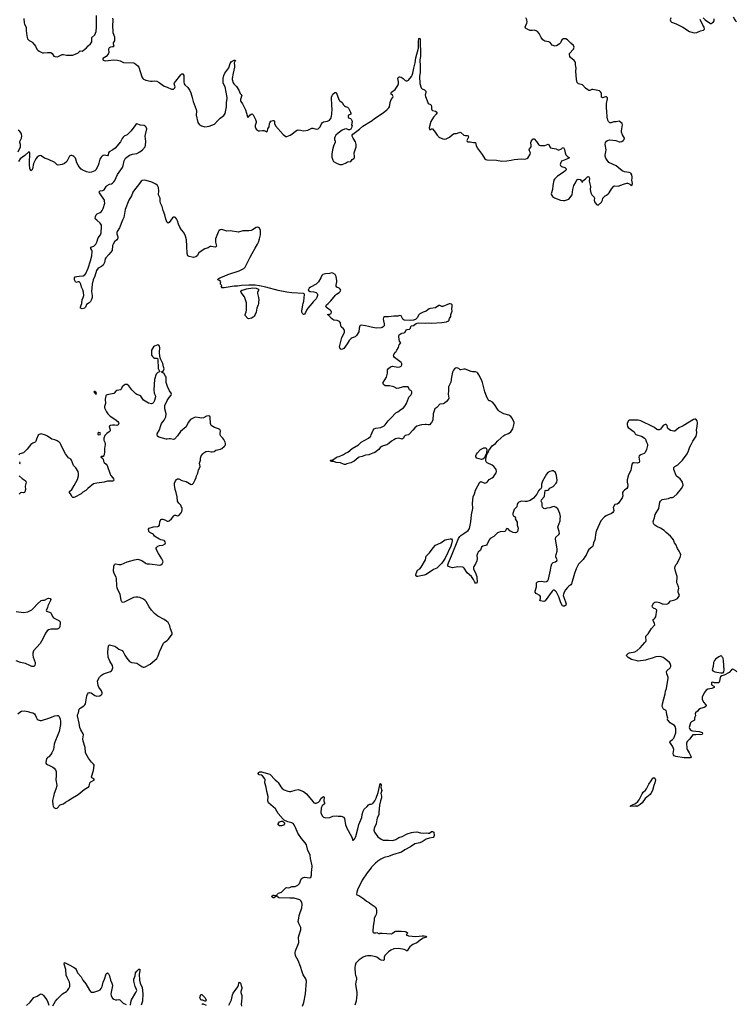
# Model space of a CAD drawing. Header units: inches. Extents: x 2005975 to 2217453, y 644152 to 846769.
# Tile 61 of 162: x 2093298 to 2106964, y 716628 to 735413. Entities that reach past the tile are written whole.
import ezdxf

# ---------------------------------------------------------------- set-up
doc = ezdxf.new("R2010")
doc.units = ezdxf.units.IN
doc.header["$MEASUREMENT"] = 0
for name, color, linetype in [('C0791', 7, 'Continuous'), ('C0792', 7, 'Continuous'), ('C0793', 7, 'Continuous'), ('C1701', 7, 'Continuous'), ('C1702', 7, 'Continuous'), ('C1703', 7, 'Continuous')]:
    doc.layers.add(name, color=color, linetype=linetype)

msp = doc.modelspace()

# ---------------------------------------------------------------- linework, layer by layer
at = {"layer": 'C0791', "color": 6, "elevation": 300}
for points in [[(2098689, 716590), (2098715, 716665), (2098745, 716830), (2098765, 717070), (2098755, 717115), (2098703, 717190), (2098682, 717250), (2098654, 717350), (2098610, 717461), (2098560, 717550), (2098548, 717610), (2098556, 717650), (2098616, 717790), (2098620, 717810), (2098617, 717910), (2098626, 717950), (2098662, 718050), (2098657, 718090), (2098621, 718170), (2098611, 718210), (2098618, 718270), (2098630, 718324), (2098681, 718470), (2098684, 718530), (2098677, 718577), (2098662, 718602), (2098638, 718618), (2098530, 718651), (2098494, 718654), (2098450, 718650), (2098241, 718661), (2098217, 718677), (2098206, 718690), (2098198, 718710), (2098210, 718716), (2098216, 718730), (2098235, 718745), (2098291, 718770), (2098336, 718810), (2098370, 718850), (2098390, 718854), (2098430, 718850), (2098450, 718855), (2098490, 718874), (2098550, 718878), (2098600, 718900), (2098634, 718930), (2098666, 719014), (2098675, 719030), (2098690, 719040), (2098730, 719052), (2098830, 719041), (2098850, 719050), (2098862, 719090), (2098861, 719150), (2098870, 719190), (2098876, 719270), (2098844, 719410), (2098836, 719470), (2098830, 719490), (2098790, 719564), (2098767, 719670), (2098743, 719710), (2098671, 719790), (2098602, 719890), (2098558, 720000)], [(2099531, 720000), (2099634, 719814), (2099650, 719752), (2099657, 719763), (2099670, 719767), (2099690, 719793), (2099706, 719830), (2099751, 720000)], [(2100000, 719233), (2099923, 719137), (2099830, 718995), (2099737, 718810), (2099725, 718770), (2099722, 718730), (2099730, 718718), (2099766, 718706), (2099863, 718643), (2099910, 718596), (2099966, 718566), (2100000, 718541)], [(2093930, 716596), (2093983, 716690), (2094010, 716727), (2094112, 716828), (2094189, 716871), (2094211, 716889), (2094238, 716930), (2094253, 716970), (2094257, 717010), (2094250, 717050), (2094202, 717142), (2094186, 717186), (2094178, 717290), (2094147, 717393), (2094150, 717425), (2094230, 717390), (2094337, 717330), (2094364, 717310), (2094376, 717290), (2094397, 717230), (2094469, 717150), (2094500, 717090), (2094557, 717017), (2094630, 716896), (2094650, 716874), (2094670, 716860), (2094710, 716862), (2094810, 716892), (2094830, 716905), (2094850, 716929), (2094872, 716970), (2094891, 717050), (2094918, 717110), (2094950, 717207), (2094970, 717231), (2094990, 717208), (2095010, 717170), (2095029, 717089), (2095055, 717030), (2095066, 716990), (2095063, 716950), (2095047, 716890), (2095038, 716830), (2095044, 716790), (2095066, 716746), (2095090, 716725), (2095127, 716713), (2095150, 716710), (2095190, 716718), (2095210, 716712), (2095270, 716649), (2095330, 716623)], [(2100000, 717551), (2099990, 717553), (2099930, 717555), (2099890, 717543), (2099850, 717524), (2099770, 717478), (2099724, 717430), (2099710, 717410), (2099695, 717370), (2099692, 717328), (2099697, 717210), (2099702, 717182), (2099722, 717130), (2099722, 717110), (2099705, 717050), (2099704, 717010), (2099730, 716850), (2099729, 716810), (2099718, 716750), (2099715, 716690), (2099690, 716610)], [(2095413, 716610), (2095418, 716670), (2095429, 716710), (2095514, 716850), (2095529, 716890), (2095527, 716910), (2095502, 716970), (2095474, 717070), (2095476, 717110), (2095499, 717170), (2095509, 717230), (2095530, 717261), (2095570, 717296), (2095590, 717295), (2095590, 717264), (2095577, 717203), (2095581, 717090), (2095595, 717030), (2095635, 716950), (2095647, 716830), (2095639, 716690), (2095614, 716610)], [(2097289, 716611), (2097339, 716710), (2097354, 716810), (2097370, 716843), (2097459, 716961), (2097473, 716990), (2097479, 717030), (2097490, 717051), (2097510, 717032), (2097530, 716970), (2097532, 716950), (2097532, 716928), (2097518, 716870), (2097518, 716850), (2097534, 716794), (2097537, 716750), (2097525, 716690), (2097520, 716630), (2097525, 716590)], [(2093430, 716608), (2093495, 716670), (2093570, 716755), (2093630, 716783), (2093690, 716823), (2093710, 716825), (2093730, 716814), (2093750, 716795), (2093813, 716713), (2093837, 716670), (2093852, 716612)], [(2096770, 716626), (2096784, 716636), (2096797, 716637), (2096851, 716610)]]:
    msp.add_lwpolyline(points, dxfattribs=at)
for points in [[(2098150, 718662), (2098130, 718662), (2098110, 718670), (2098106, 718690), (2098130, 718707), (2098148, 718710), (2098182, 718702), (2098186, 718690)], [(2096830, 716685), (2096790, 716709), (2096770, 716707), (2096750, 716713), (2096736, 716750), (2096750, 716815), (2096770, 716815), (2096801, 716781), (2096830, 716759), (2096854, 716710), (2096850, 716689)]]:
    msp.add_lwpolyline(points, close=True, dxfattribs=at)
at = {"layer": 'C0792', "color": 6}
for points, elevation in [([(2094606, 730000), (2094570, 729976), (2094551, 729930), (2094531, 729910), (2094490, 729899), (2094457, 729910), (2094455, 729930), (2094472, 729968), (2094481, 730000)], 300), ([(2097849, 730000), (2097845, 729975), (2097819, 729910), (2097806, 729830), (2097790, 729790), (2097770, 729757), (2097750, 729736), (2097720, 729720), (2097670, 729707), (2097650, 729712), (2097598, 729770), (2097598, 729790), (2097619, 729841), (2097626, 729874), (2097622, 730000)], 300), ([(2098867, 730000), (2098790, 729909), (2098768, 729872), (2098750, 729826), (2098730, 729796), (2098710, 729786), (2098688, 729808), (2098680, 729830), (2098679, 729850), (2098695, 729970), (2098703, 730000)], 300), ([(2100000, 729547), (2099950, 729557), (2099890, 729574), (2099810, 729587), (2099790, 729576), (2099787, 729570), (2099773, 729530), (2099763, 729457), (2099723, 729390), (2099696, 729364), (2099636, 729344), (2099616, 729330), (2099581, 729290), (2099545, 729230), (2099478, 729142), (2099454, 729126), (2099430, 729122), (2099412, 729132), (2099401, 729150), (2099399, 729170), (2099402, 729198), (2099440, 729350), (2099473, 729407), (2099490, 729450), (2099494, 729470), (2099492, 729492), (2099475, 729515), (2099426, 729550), (2099420, 729570), (2099414, 729630), (2099395, 729655), (2099353, 729673), (2099290, 729682), (2099270, 729690), (2099246, 729710), (2099195, 729770), (2099190, 729788), (2099170, 729784), (2099162, 729790), (2099210, 729795), (2099236, 729810), (2099245, 729830), (2099237, 729850), (2099219, 729870), (2099150, 729919), (2099142, 729930), (2099139, 729950), (2099150, 729970), (2099182, 730000)], 300), ([(2093261, 722170), (2093299, 722201), (2093330, 722219), (2093390, 722226), (2093450, 722217), (2093510, 722193), (2093550, 722186), (2093582, 722170), (2093596, 722150), (2093610, 722106), (2093629, 722069), (2093652, 722052), (2093690, 722043), (2093715, 722045), (2093855, 722085), (2093970, 722132), (2094010, 722139), (2094030, 722136), (2094050, 722121), (2094069, 722069), (2094074, 722030), (2094073, 721967), (2094048, 721830), (2094028, 721770), (2093967, 721630), (2093956, 721590), (2093941, 721490), (2093912, 721428), (2093890, 721395), (2093852, 721348), (2093830, 721334), (2093809, 721310), (2093796, 721250), (2093796, 721230), (2093807, 721207), (2093880, 721180), (2093930, 721153), (2093953, 721133), (2093981, 721101), (2093994, 721070), (2093995, 720995), (2093985, 720910), (2094007, 720810), (2094005, 720795), (2093986, 720730), (2093953, 720650), (2093944, 720590), (2093924, 720516), (2093930, 720434), (2093936, 720410), (2093950, 720382), (2093986, 720366), (2094010, 720371), (2094070, 720431), (2094090, 720441), (2094110, 720443), (2094130, 720454), (2094170, 720484), (2094230, 720517), (2094270, 720551), (2094410, 720628), (2094530, 720723), (2094590, 720765), (2094610, 720772), (2094622, 720790), (2094630, 720814), (2094634, 720850), (2094653, 720870), (2094722, 720910), (2094709, 720930), (2094673, 720950), (2094666, 720970), (2094705, 721090), (2094714, 721130), (2094718, 721190), (2094708, 721210), (2094670, 721249), (2094610, 721326), (2094561, 721410), (2094555, 721430), (2094545, 721530), (2094507, 721650), (2094505, 721690), (2094513, 721770), (2094507, 721790), (2094463, 721863), (2094443, 721910), (2094430, 721990), (2094398, 722130), (2094401, 722150), (2094420, 722190), (2094430, 722256), (2094450, 722277), (2094518, 722322), (2094538, 722342), (2094550, 722363), (2094578, 722510), (2094590, 722547), (2094610, 722570), (2094630, 722574), (2094659, 722570), (2094730, 722517), (2094770, 722507), (2094825, 722515), (2094854, 722530), (2094869, 722550), (2094872, 722570), (2094860, 722610), (2094810, 722681), (2094797, 722710), (2094786, 722754), (2094784, 722790), (2094788, 722812), (2094820, 722870), (2094859, 722910), (2094893, 722930), (2095030, 722979), (2095050, 722993), (2095063, 723010), (2095076, 723050), (2095068, 723090), (2095014, 723174), (2094988, 723250), (2094979, 723350), (2094992, 723470), (2095012, 723488), (2095110, 723460), (2095130, 723450), (2095190, 723404), (2095250, 723378), (2095270, 723354), (2095301, 723290), (2095341, 723230), (2095390, 723169), (2095430, 723149), (2095490, 723144), (2095530, 723134), (2095630, 723072), (2095650, 723062), (2095670, 723060), (2095690, 723066), (2095785, 723115), (2095910, 723225), (2095941, 723279), (2095965, 723350), (2096041, 723519), (2096060, 723540), (2096110, 723568), (2096132, 723590), (2096193, 723670), (2096203, 723690), (2096204, 723710), (2096174, 723790), (2096160, 723850), (2096127, 723910), (2096097, 723937), (2096050, 723968), (2095933, 724030), (2095870, 724081), (2095810, 724147), (2095765, 724210), (2095710, 724312), (2095692, 724332), (2095657, 724357), (2095590, 724390), (2095550, 724395), (2095510, 724394), (2095470, 724387), (2095430, 724372), (2095290, 724300), (2095270, 724295), (2095250, 724299), (2095245, 724305), (2095230, 724330), (2095213, 724450), (2095170, 724535), (2095156, 724576), (2095151, 724611), (2095147, 724750), (2095137, 724777), (2095099, 724850), (2095086, 724890), (2095096, 724990), (2095103, 725017), (2095112, 725028), (2095128, 725032), (2095190, 725017), (2095230, 725018), (2095350, 725072), (2095490, 725110), (2095550, 725119), (2095590, 725110), (2095630, 725094), (2095690, 725049), (2095710, 725037), (2095730, 725032), (2095773, 725033), (2095970, 725004), (2095990, 725011), (2096015, 725030), (2096032, 725068), (2096029, 725090), (2096010, 725129), (2095944, 725230), (2095902, 725310), (2095902, 725330), (2095913, 725350), (2095935, 725370), (2095961, 725379), (2096028, 725390), (2096069, 725410), (2096079, 725430), (2096075, 725450), (2096062, 725470), (2096054, 725474), (2095990, 725490), (2095950, 725510), (2095870, 725562), (2095848, 725588), (2095830, 725602), (2095777, 725630), (2095759, 725650), (2095753, 725690), (2095770, 725710), (2095850, 725739), (2095930, 725743), (2095951, 725749), (2095964, 725770), (2095970, 725830), (2095990, 725879), (2096010, 725884), (2096030, 725881), (2096067, 725870), (2096110, 725847), (2096130, 725846), (2096150, 725853), (2096190, 725888), (2096237, 725950), (2096250, 725961), (2096270, 725961), (2096310, 725946), (2096330, 725951), (2096375, 726005), (2096390, 726030), (2096396, 726064), (2096395, 726085), (2096380, 726130), (2096368, 726150), (2096330, 726190), (2096307, 726230), (2096302, 726310), (2096284, 726390), (2096262, 726450), (2096253, 726530), (2096253, 726570), (2096270, 726615), (2096290, 726638), (2096310, 726650), (2096330, 726650), (2096390, 726620), (2096470, 726602), (2096570, 726547), (2096591, 726549), (2096611, 726569), (2096646, 726634), (2096663, 726677), (2096671, 726710), (2096696, 726764), (2096710, 726822), (2096735, 726870), (2096737, 726890), (2096725, 726950), (2096743, 727010), (2096744, 727050), (2096759, 727090), (2096789, 727130), (2096810, 727151), (2096850, 727174), (2096890, 727179), (2096950, 727165), (2096970, 727165), (2097005, 727175), (2097041, 727199), (2097130, 727219), (2097151, 727229), (2097198, 727270), (2097214, 727290), (2097221, 727310), (2097221, 727330), (2097214, 727354), (2097190, 727405), (2097172, 727432), (2097132, 727470), (2097122, 727490), (2097120, 727510), (2097128, 727570), (2097122, 727582), (2097113, 727593), (2097090, 727607), (2097015, 727630), (2096950, 727670), (2096938, 727710), (2096931, 727830), (2096922, 727850), (2096898, 727858), (2096858, 727850), (2096800, 727820), (2096770, 727813), (2096734, 727814), (2096650, 727828), (2096630, 727826), (2096555, 727785), (2096512, 727730), (2096474, 727646), (2096366, 727554), (2096309, 727471), (2096250, 727409), (2096230, 727403), (2096176, 727416), (2096150, 727416), (2096110, 727408), (2096090, 727410), (2095950, 727450), (2095925, 727470), (2095918, 727490), (2095920, 727510), (2095963, 727590), (2095986, 727650), (2096002, 727710), (2096052, 727770), (2096085, 727835), (2096091, 727890), (2096067, 727990), (2096064, 728030), (2096068, 728052), (2096113, 728147), (2096150, 728204), (2096189, 728250), (2096195, 728270), (2096187, 728290), (2096155, 728335), (2096115, 728415), (2096093, 728490), (2096088, 728530), (2096092, 728570), (2096090, 728590), (2096081, 728610), (2096050, 728654), (2096020, 728680), (2095998, 728690), (2096041, 728719), (2096049, 728730), (2096051, 728750), (2096040, 728790), (2096030, 728855), (2095984, 728944), (2095969, 728990), (2095961, 729070), (2095968, 729150), (2095962, 729182), (2095950, 729201), (2095930, 729209), (2095870, 729187), (2095851, 729170), (2095813, 729110), (2095810, 729090), (2095813, 729013), (2095828, 728988), (2095850, 728967), (2095870, 728956), (2095910, 728956), (2095927, 728947), (2095935, 728935), (2095941, 728761), (2095950, 728731), (2095966, 728710), (2095964, 728696), (2095930, 728680), (2095900, 728650), (2095868, 728550), (2095854, 728350), (2095865, 728290), (2095882, 728250), (2095885, 728215), (2095869, 728150), (2095850, 728110), (2095840, 728100), (2095830, 728090), (2095810, 728086), (2095755, 728095), (2095656, 728156), (2095643, 728170), (2095607, 728230), (2095590, 728245), (2095530, 728264), (2095510, 728276), (2095439, 728350), (2095378, 728430), (2095350, 728450), (2095330, 728455), (2095310, 728453), (2095290, 728442), (2095255, 728410), (2095228, 728352), (2095150, 728337), (2095133, 728327), (2095090, 728283), (2094963, 728257), (2094949, 728251), (2094943, 728237), (2094928, 728170), (2094932, 728090), (2094912, 728030), (2094917, 728010), (2094952, 727930), (2094980, 727890), (2095021, 727850), (2095115, 727790), (2095168, 727748), (2095180, 727730), (2095186, 727710), (2095176, 727684), (2095152, 727668), (2095110, 727678), (2095070, 727680), (2095028, 727672), (2095010, 727658), (2095006, 727650), (2095008, 727630), (2095022, 727590), (2095022, 727570), (2095002, 727550), (2094960, 727520), (2094940, 727500), (2094923, 727477), (2094903, 727430), (2094901, 727410), (2094905, 727390), (2094922, 727350), (2094930, 727310), (2094915, 727230), (2094917, 727170), (2094909, 727111), (2094904, 727096), (2094890, 727081), (2094858, 727082), (2094850, 727078), (2094848, 727070), (2094883, 727043), (2094890, 727031), (2094896, 726990), (2094906, 726966), (2094950, 726930), (2094968, 726908), (2095023, 726743), (2095037, 726717), (2095077, 726670), (2095088, 726650), (2095094, 726630), (2095088, 726612), (2095070, 726607), (2094970, 726608), (2094910, 726591), (2094769, 726571), (2094704, 726556), (2094600, 726470), (2094558, 726430), (2094504, 726396), (2094470, 726367), (2094350, 726304), (2094330, 726296), (2094310, 726296), (2094295, 726315), (2094282, 726350), (2094250, 726390), (2094247, 726410), (2094291, 726449), (2094337, 726523), (2094399, 726641), (2094422, 726710), (2094419, 726750), (2094410, 726790), (2094370, 726862), (2094323, 726910), (2094286, 727010), (2094270, 727030), (2094230, 727054), (2094170, 727132), (2094107, 727250), (2094083, 727310), (2094070, 727333), (2094050, 727355), (2094010, 727379), (2093970, 727396), (2093910, 727408), (2093830, 727467), (2093790, 727486), (2093710, 727510), (2093670, 727502), (2093650, 727489), (2093618, 727410), (2093608, 727372), (2093600, 727360), (2093590, 727350), (2093550, 727335), (2093510, 727305), (2093483, 727277), (2093442, 727218), (2093390, 727165), (2093370, 727152), (2093302, 727130), (2093282, 727110)], 400), ([(2100000, 727131), (2099956, 727110), (2099890, 727106), (2099830, 727082), (2099770, 727065), (2099750, 727055), (2099675, 726990), (2099610, 726957), (2099538, 726942), (2099510, 726929), (2099490, 726928), (2099470, 726932), (2099418, 726958), (2099330, 726964), (2099290, 726981), (2099250, 726984), (2099229, 726990), (2099224, 727010), (2099228, 727012), (2099270, 727016), (2099330, 727061), (2099349, 727070), (2099390, 727078), (2099470, 727117), (2099510, 727142), (2099558, 727162), (2099640, 727230), (2099756, 727304), (2099811, 727350), (2099950, 727431), (2099991, 727470), (2100000, 727490)], 300), ([(2093295, 726975), (2093299, 726950), (2093293, 726930)], 400), ([(2093286, 726710), (2093342, 726662), (2093404, 726624), (2093417, 726610), (2093422, 726590), (2093400, 726510), (2093407, 726450), (2093396, 726404), (2093387, 726393), (2093372, 726388), (2093330, 726391), (2093310, 726385), (2093290, 726358)], 400), ([(2093230, 724124), (2093370, 724105), (2093450, 724118), (2093490, 724132), (2093530, 724156), (2093570, 724193), (2093630, 724265), (2093710, 724330), (2093730, 724336), (2093770, 724338), (2093829, 724371), (2093850, 724376), (2093878, 724370), (2093892, 724350), (2093887, 724330), (2093834, 724230), (2093826, 724194), (2093805, 724150), (2093807, 724130), (2093867, 724110), (2093890, 724096), (2093901, 724081), (2093924, 724024), (2093942, 724002), (2094046, 723950), (2094067, 723927), (2094070, 723910), (2094062, 723830), (2094050, 723805), (2094030, 723790), (2094010, 723785), (2093970, 723783), (2093890, 723788), (2093850, 723771), (2093819, 723750), (2093789, 723711), (2093742, 723598), (2093690, 723511), (2093563, 723370), (2093550, 723330), (2093550, 723290), (2093557, 723250), (2093592, 723150), (2093594, 723130), (2093587, 723093), (2093570, 723075), (2093550, 723072), (2093530, 723075), (2093489, 723090), (2093409, 723131), (2093310, 723147), (2093230, 723179)], 400), ([(2098558, 720000), (2098553, 720010), (2098531, 720050), (2098510, 720075), (2098490, 720090), (2098410, 720111), (2098344, 720144), (2098322, 720162), (2098230, 720265), (2098175, 720355), (2098042, 720470), (2098030, 720510), (2098034, 720590), (2098008, 720690), (2097999, 720770), (2097975, 720850), (2097981, 720910), (2097972, 720930), (2097930, 720985), (2097910, 720997), (2097863, 721003), (2097851, 721011), (2097847, 721033), (2097856, 721050), (2097870, 721060), (2097890, 721066), (2097910, 721066), (2098070, 721017), (2098172, 720912), (2098210, 720880), (2098230, 720857), (2098277, 720777), (2098306, 720746), (2098342, 720722), (2098410, 720695), (2098445, 720685), (2098470, 720685), (2098550, 720716), (2098606, 720726), (2098630, 720720), (2098710, 720687), (2098770, 720645), (2098890, 720496), (2098910, 720474), (2098930, 720465), (2098950, 720465), (2098998, 720482), (2099018, 720502), (2099050, 720561), (2099070, 720581), (2099094, 720590), (2099102, 720582), (2099105, 720570), (2099098, 720530), (2099099, 720510), (2099110, 720470), (2099108, 720450), (2099065, 720415), (2099051, 720390), (2099047, 720370), (2099041, 720290), (2099046, 720266), (2099065, 720225), (2099090, 720200), (2099135, 720185), (2099210, 720189), (2099270, 720215), (2099330, 720224), (2099370, 720216), (2099430, 720215), (2099450, 720210), (2099475, 720195), (2099494, 720170), (2099514, 720054), (2099527, 720007), (2099531, 720000)], 300), ([(2099751, 720000), (2099765, 720055), (2099824, 720190), (2099831, 720250), (2099845, 720315), (2099870, 720349), (2099921, 720399), (2099947, 720433), (2099970, 720445), (2099990, 720445), (2100000, 720449)], 300)]:
    msp.add_lwpolyline(points, dxfattribs=dict(at, elevation=elevation))
for points, elevation in [([(2094730, 728319), (2094721, 728319), (2094712, 728310), (2094750, 728268), (2094758, 728270), (2094761, 728290), (2094750, 728309)], 400), ([(2094810, 727540), (2094790, 727525), (2094785, 727510), (2094790, 727500), (2094810, 727490), (2094830, 727502), (2094838, 727510), (2094833, 727533)], 400), ([(2098290, 720035), (2098255, 720035), (2098230, 720050), (2098230, 720070), (2098250, 720110), (2098290, 720122), (2098310, 720120), (2098330, 720108), (2098345, 720090), (2098350, 720070), (2098330, 720046)], 300)]:
    msp.add_lwpolyline(points, close=True, dxfattribs=dict(at, elevation=elevation))
at = {"layer": 'C0793', "color": 6, "elevation": 300}
for points in [[(2093374, 735434), (2093382, 735350), (2093389, 735329), (2093422, 735270), (2093422, 735210), (2093428, 735148), (2093441, 735070), (2093449, 735049), (2093477, 735017), (2093530, 734990), (2093540, 734980), (2093597, 734910), (2093624, 734850), (2093642, 734830), (2093670, 734810), (2093730, 734783), (2093750, 734779), (2093830, 734786), (2093890, 734784), (2093920, 734770), (2093950, 734720), (2093970, 734709), (2094010, 734706), (2094030, 734710), (2094110, 734746), (2094130, 734750), (2094190, 734736), (2094230, 734739), (2094290, 734735), (2094310, 734738), (2094370, 734762), (2094390, 734765), (2094410, 734778), (2094450, 734820), (2094490, 734814), (2094510, 734827), (2094570, 734874), (2094605, 734915), (2094650, 734953), (2094674, 734990), (2094675, 735070), (2094730, 735126), (2094755, 735190), (2094764, 735270), (2094763, 735490)], [(2095070, 735445), (2095075, 735410), (2095066, 735290), (2095074, 735194), (2095077, 735170), (2095106, 735086), (2095104, 735010), (2095080, 734970), (2095080, 734950), (2095091, 734910), (2095082, 734898), (2095070, 734892), (2095030, 734887), (2095006, 734874), (2094993, 734850), (2094995, 734785), (2094985, 734755), (2094950, 734710), (2094885, 734675), (2094881, 734670), (2094884, 734650), (2094910, 734634), (2094930, 734630), (2095090, 734644), (2095162, 734642), (2095211, 734631), (2095277, 734597), (2095470, 734590), (2095490, 734583), (2095550, 734534), (2095568, 734510), (2095630, 734324), (2095649, 734289), (2095660, 734280), (2095701, 734261), (2095790, 734237), (2095823, 734237), (2095876, 734244), (2095910, 734239), (2095955, 734215), (2096050, 734144), (2096110, 734125), (2096190, 734086), (2096210, 734085), (2096229, 734090), (2096255, 734110), (2096262, 734130), (2096242, 734190), (2096247, 734210), (2096370, 734364), (2096390, 734382), (2096410, 734377), (2096425, 734350), (2096429, 734329), (2096428, 734228), (2096433, 734190), (2096444, 734170), (2096502, 734122), (2096542, 734062), (2096560, 734020), (2096588, 733928), (2096603, 733850), (2096662, 733702), (2096668, 733670), (2096664, 733590), (2096692, 733452), (2096726, 733406), (2096765, 733385), (2096830, 733370), (2096870, 733372), (2096910, 733381), (2097010, 733418), (2097081, 733499), (2097123, 733537), (2097192, 733588), (2097219, 733621), (2097242, 733750), (2097241, 733830), (2097254, 733906), (2097254, 733930), (2097216, 734130), (2097182, 734190), (2097176, 734210), (2097175, 734290), (2097190, 734346), (2097210, 734390), (2097285, 734495), (2097310, 734579), (2097330, 734607), (2097350, 734622), (2097390, 734639), (2097410, 734641), (2097414, 734630), (2097402, 734618), (2097385, 734590), (2097397, 734530), (2097396, 734510), (2097367, 734390), (2097349, 734291), (2097350, 734270), (2097366, 734210), (2097379, 734190), (2097410, 734162), (2097430, 734137), (2097475, 734070), (2097505, 734005), (2097531, 733971), (2097508, 733892), (2097508, 733870), (2097515, 733850), (2097545, 733805), (2097602, 733690), (2097624, 733630), (2097639, 733559), (2097650, 733548), (2097670, 733567), (2097687, 733593), (2097710, 733613), (2097730, 733617), (2097750, 733599), (2097796, 733510), (2097808, 733470), (2097807, 733450), (2097790, 733395), (2097790, 733370), (2097810, 733326), (2097830, 733302), (2097850, 733291), (2097870, 733290), (2097930, 733301), (2097957, 733297), (2098010, 733275), (2098019, 733281), (2098025, 733290), (2098032, 733328), (2098055, 733370), (2098063, 733430), (2098070, 733446), (2098090, 733474), (2098131, 733491), (2098151, 733490), (2098157, 733477), (2098156, 733430), (2098178, 733390), (2098324, 733224), (2098370, 733186), (2098390, 733184), (2098457, 733210), (2098490, 733230), (2098555, 733285), (2098590, 733305), (2098610, 733310), (2098650, 733308), (2098710, 733292), (2098793, 733307), (2098870, 733342), (2098890, 733343), (2098950, 733324), (2098990, 733333), (2099010, 733348), (2099027, 733370), (2099052, 733428), (2099070, 733452), (2099090, 733462), (2099170, 733475), (2099204, 733496), (2099232, 733530), (2099247, 733570), (2099253, 733610), (2099255, 733710), (2099249, 733770), (2099247, 733933), (2099256, 733964), (2099271, 733990), (2099310, 734023), (2099330, 734022), (2099390, 733880), (2099402, 733862), (2099447, 733830), (2099471, 733791), (2099490, 733770), (2099510, 733758), (2099550, 733745), (2099570, 733725), (2099609, 733650), (2099614, 733630), (2099610, 733609), (2099569, 733590), (2099560, 733570), (2099563, 733550), (2099570, 733540), (2099607, 733527), (2099618, 733518), (2099632, 733492), (2099637, 733470), (2099627, 733410), (2099636, 733390), (2099634, 733374), (2099627, 733350), (2099610, 733327), (2099590, 733310), (2099570, 733309), (2099528, 733328), (2099490, 733322), (2099450, 733304), (2099368, 733250), (2099329, 733210), (2099306, 733170), (2099300, 733150), (2099301, 733130), (2099315, 733095), (2099314, 733074), (2099280, 733000), (2099262, 732930), (2099250, 732849), (2099252, 732792), (2099269, 732730), (2099285, 732710), (2099350, 732669), (2099402, 732650), (2099450, 732652), (2099510, 732676), (2099550, 732698), (2099610, 732707), (2099635, 732745), (2099670, 732763), (2099681, 732779), (2099685, 732795), (2099676, 732870), (2099713, 732990), (2099717, 733030), (2099700, 733080), (2099654, 733150), (2099637, 733190), (2099636, 733210), (2099648, 733232), (2099775, 733325), (2099841, 733379), (2099987, 733470), (2100000, 733479)], [(2094481, 730000), (2094484, 730010), (2094490, 730070), (2094511, 730110), (2094521, 730150), (2094517, 730217), (2094502, 730262), (2094475, 730310), (2094463, 730370), (2094452, 730392), (2094430, 730409), (2094410, 730409), (2094370, 730398), (2094360, 730410), (2094346, 730450), (2094345, 730490), (2094356, 730504), (2094386, 730514), (2094430, 730522), (2094510, 730528), (2094537, 730543), (2094557, 730570), (2094601, 730670), (2094651, 730810), (2094676, 730910), (2094677, 730997), (2094675, 731015), (2094654, 731050), (2094657, 731070), (2094710, 731093), (2094748, 731132), (2094769, 731171), (2094797, 731250), (2094836, 731310), (2094850, 731347), (2094860, 731470), (2094857, 731490), (2094830, 731528), (2094770, 731588), (2094744, 731604), (2094737, 731617), (2094743, 731657), (2094754, 731690), (2094775, 731710), (2094830, 731732), (2094850, 731747), (2094870, 731772), (2094890, 731810), (2094919, 731910), (2094918, 731950), (2094913, 731970), (2094832, 732090), (2094820, 732110), (2094816, 732130), (2094833, 732147), (2094886, 732154), (2094910, 732166), (2094950, 732230), (2094969, 732251), (2095008, 732272), (2095050, 732284), (2095070, 732296), (2095090, 732317), (2095110, 732347), (2095160, 732460), (2095256, 732590), (2095271, 732630), (2095290, 732722), (2095315, 732770), (2095364, 732810), (2095390, 732826), (2095452, 732848), (2095530, 732863), (2095590, 732889), (2095637, 732930), (2095689, 732990), (2095698, 733022), (2095702, 733090), (2095693, 733190), (2095695, 733225), (2095721, 733330), (2095710, 733365), (2095690, 733383), (2095670, 733391), (2095602, 733402), (2095530, 733424), (2095510, 733412), (2095426, 733290), (2095350, 733219), (2095290, 733189), (2095270, 733173), (2095250, 733145), (2095218, 733082), (2095116, 732964), (2095072, 732928), (2095004, 732890), (2094993, 732870), (2094985, 732835), (2094970, 732814), (2094910, 732825), (2094890, 732822), (2094868, 732810), (2094850, 732792), (2094829, 732750), (2094810, 732678), (2094792, 732630), (2094750, 732550), (2094729, 732530), (2094670, 732501), (2094630, 732497), (2094570, 732509), (2094490, 732546), (2094470, 732561), (2094430, 732607), (2094410, 732638), (2094390, 732685), (2094371, 732750), (2094360, 732770), (2094330, 732803), (2094310, 732815), (2094290, 732821), (2094270, 732819), (2094250, 732806), (2094198, 732710), (2094152, 732670), (2094110, 732651), (2094030, 732638), (2094010, 732644), (2093968, 732690), (2093850, 732744), (2093772, 732772), (2093710, 732814), (2093690, 732819), (2093670, 732815), (2093630, 732787), (2093604, 732756), (2093564, 732670), (2093544, 732570), (2093530, 732540), (2093510, 732530), (2093490, 732576), (2093483, 732650), (2093482, 732710), (2093492, 732832), (2093490, 732870), (2093483, 732883), (2093470, 732889), (2093396, 732824), (2093304, 732756), (2093272, 732710)], [(2093266, 732890), (2093314, 732990), (2093316, 733030), (2093300, 733070), (2093301, 733090), (2093332, 733150), (2093337, 733190), (2093332, 733230), (2093323, 733250), (2093300, 733280), (2093270, 733305)], [(2098703, 730000), (2098716, 730044), (2098725, 730105), (2098729, 730169), (2098722, 730182), (2098710, 730190), (2098490, 730202), (2098390, 730213), (2098230, 730246), (2097990, 730310), (2097870, 730336), (2097790, 730346), (2097669, 730349), (2097530, 730341), (2097450, 730327), (2097390, 730326), (2097196, 730296), (2097150, 730299), (2097139, 730310), (2097155, 730330), (2097155, 730335), (2097149, 730349), (2097129, 730370), (2097129, 730390), (2097135, 730410), (2097118, 730430), (2097078, 730450), (2097082, 730470), (2097114, 730490), (2097200, 730520), (2097269, 730550), (2097481, 730619), (2097574, 730666), (2097600, 730690), (2097696, 730884), (2097734, 730950), (2097786, 731054), (2097834, 731130), (2097852, 731170), (2097873, 731230), (2097893, 731310), (2097887, 731390), (2097870, 731434), (2097850, 731451), (2097830, 731454), (2097810, 731450), (2097738, 731402), (2097710, 731391), (2097670, 731386), (2097550, 731386), (2097470, 731361), (2097310, 731382), (2097250, 731378), (2097150, 731407), (2097118, 731402), (2097095, 731385), (2097081, 731359), (2097033, 731230), (2097030, 731170), (2097050, 731090), (2097041, 731079), (2097025, 731075), (2096950, 731086), (2096930, 731083), (2096890, 731061), (2096830, 731044), (2096737, 730983), (2096717, 730963), (2096684, 730910), (2096654, 730886), (2096610, 730878), (2096590, 730879), (2096530, 730896), (2096507, 730910), (2096490, 730950), (2096488, 731090), (2096478, 731210), (2096462, 731282), (2096430, 731350), (2096382, 731402), (2096352, 731452), (2096329, 731509), (2096310, 731578), (2096290, 731616), (2096270, 731637), (2096250, 731647), (2096230, 731646), (2096210, 731630), (2096150, 731541), (2096130, 731533), (2096110, 731546), (2096095, 731575), (2096083, 731610), (2096068, 731690), (2096033, 731770), (2096016, 731850), (2095986, 731910), (2095978, 731950), (2095975, 732010), (2095945, 732070), (2095952, 732150), (2095942, 732210), (2095927, 732247), (2095895, 732275), (2095816, 732316), (2095710, 732345), (2095670, 732350), (2095636, 732344), (2095615, 732330), (2095545, 732235), (2095506, 732194), (2095456, 732124), (2095427, 732050), (2095381, 731970), (2095312, 731790), (2095284, 731636), (2095258, 731590), (2095201, 731439), (2095155, 731370), (2095150, 731353), (2095151, 731330), (2095167, 731270), (2095168, 731250), (2095162, 731230), (2095149, 731210), (2095108, 731172), (2095080, 731130), (2095070, 731102), (2095059, 731010), (2095000, 730930), (2094942, 730870), (2094930, 730850), (2094917, 730783), (2094887, 730730), (2094858, 730702), (2094792, 730670), (2094760, 730630), (2094730, 730522), (2094699, 730450), (2094682, 730370), (2094670, 730230), (2094680, 730150), (2094680, 730110), (2094670, 730074), (2094650, 730037), (2094621, 730010), (2094606, 730000)], [(2099182, 730000), (2099234, 730046), (2099321, 730159), (2099342, 730178), (2099389, 730210), (2099411, 730230), (2099420, 730250), (2099412, 730272), (2099390, 730289), (2099345, 730310), (2099332, 730330), (2099331, 730350), (2099347, 730410), (2099347, 730430), (2099333, 730513), (2099315, 730550), (2099270, 730578), (2099250, 730584), (2099207, 730573), (2099130, 730567), (2099080, 730550), (2099061, 730530), (2099043, 730490), (2098994, 730410), (2098974, 730390), (2098950, 730370), (2098845, 730310), (2098819, 730290), (2098799, 730250), (2098805, 730245), (2098834, 730230), (2098910, 730218), (2098950, 730207), (2098973, 730190), (2098979, 730170), (2098977, 730150), (2098967, 730113), (2098950, 730085), (2098892, 730028), (2098867, 730000)], [(2097622, 730000), (2097621, 730010), (2097586, 730126), (2097521, 730210), (2097515, 730230), (2097534, 730250), (2097545, 730255), (2097624, 730276), (2097746, 730294), (2097808, 730288), (2097851, 730270), (2097854, 730250), (2097830, 730206), (2097830, 730190), (2097851, 730110), (2097856, 730070), (2097854, 730026), (2097849, 730000)]]:
    msp.add_lwpolyline(points, dxfattribs=at)
at = {"layer": 'C1701', "color": 6, "elevation": 300}
for points in [[(2100065, 720000), (2100057, 719983), (2100050, 719950), (2100065, 719910), (2100130, 719825), (2100190, 719776), (2100230, 719760), (2100330, 719762), (2100410, 719750), (2100470, 719769), (2100527, 719810), (2100590, 719832), (2100690, 719878), (2100770, 719906), (2100810, 719915), (2100870, 719919), (2100941, 719901), (2100990, 719896), (2101050, 719898), (2101090, 719890), (2101110, 719895), (2101150, 719925), (2101170, 719926), (2101196, 719910), (2101199, 719850), (2101196, 719830), (2101181, 719810), (2101110, 719798), (2101050, 719781), (2100975, 719725), (2100930, 719708), (2100830, 719689), (2100750, 719632), (2100644, 719576), (2100579, 719530), (2100410, 719482), (2100330, 719450), (2100250, 719427), (2100185, 719395), (2100130, 719359), (2100082, 719318), (2100003, 719237), (2100000, 719233)], [(2100000, 718541), (2100059, 718499), (2100079, 718479), (2100094, 718454), (2100102, 718422), (2100102, 718370), (2100097, 718343), (2100085, 718315), (2100056, 718270), (2100059, 718230), (2100037, 718110), (2100031, 718031), (2100031, 718010), (2100038, 717998), (2100051, 717991), (2100090, 717991), (2100110, 717996), (2100150, 717975), (2100158, 717982), (2100173, 717987), (2100210, 717988), (2100386, 717974), (2100410, 717983), (2100450, 718018), (2100470, 718025), (2100570, 718024), (2100650, 718015), (2100670, 718009), (2100695, 717990), (2100690, 717970), (2100671, 717950), (2100713, 717933), (2100850, 717919), (2100915, 717925), (2100970, 717937), (2101010, 717937), (2101041, 717930), (2101058, 717910), (2101010, 717898), (2100990, 717888), (2100958, 717870), (2100870, 717802), (2100796, 717770), (2100768, 717752), (2100736, 717724), (2100719, 717701), (2100690, 717649), (2100670, 717650), (2100660, 717660), (2100630, 717674), (2100530, 717690), (2100430, 717683), (2100378, 717662), (2100332, 717628), (2100264, 717556), (2100250, 717530), (2100246, 717474), (2100236, 717464), (2100190, 717472), (2100165, 717485), (2100110, 717527), (2100090, 717535), (2100000, 717551)]]:
    msp.add_lwpolyline(points, dxfattribs=at)
at = {"layer": 'C1702', "color": 6, "elevation": 300}
for points in [[(2100000, 727490), (2100039, 727581), (2100055, 727605), (2100090, 727622), (2100185, 727635), (2100250, 727664), (2100270, 727683), (2100322, 727758), (2100396, 727830), (2100459, 727901), (2100470, 727912), (2100511, 727930), (2100564, 727976), (2100616, 728010), (2100643, 728037), (2100676, 728090), (2100710, 728190), (2100721, 728210), (2100755, 728250), (2100773, 728290), (2100773, 728313), (2100767, 728327), (2100759, 728339), (2100733, 728353), (2100723, 728363), (2100709, 728409), (2100610, 728406), (2100590, 728403), (2100530, 728380), (2100490, 728379), (2100431, 728411), (2100410, 728416), (2100350, 728425), (2100267, 728427), (2100235, 728450), (2100229, 728470), (2100229, 728490), (2100295, 728590), (2100311, 728669), (2100313, 728730), (2100330, 728759), (2100370, 728792), (2100410, 728802), (2100510, 728784), (2100550, 728788), (2100570, 728802), (2100585, 728830), (2100585, 728850), (2100574, 728874), (2100448, 728970), (2100432, 728990), (2100429, 729010), (2100458, 729070), (2100478, 729082), (2100489, 729110), (2100521, 729159), (2100535, 729210), (2100568, 729250), (2100541, 729281), (2100532, 729310), (2100530, 729370), (2100537, 729403), (2100570, 729427), (2100586, 729434), (2100630, 729436), (2100638, 729442), (2100650, 729451), (2100670, 729494), (2100690, 729502), (2100734, 729506), (2100749, 729530), (2100758, 729562), (2100769, 729570), (2100810, 729580), (2100861, 729619), (2100875, 729625), (2100910, 729630), (2101030, 729624), (2101090, 729628), (2101150, 729626), (2101350, 729638), (2101439, 729650), (2101474, 729666), (2101479, 729670), (2101493, 729710), (2101522, 729750), (2101519, 729790), (2101545, 729850), (2101539, 729890), (2101548, 729950), (2101542, 729970), (2101530, 729986), (2101510, 729993), (2101490, 729990), (2101370, 729943), (2101350, 729941), (2101310, 729962), (2101290, 729961), (2101225, 729915), (2101130, 729901), (2101106, 729894), (2101082, 729878), (2101050, 729849), (2100990, 729833), (2100930, 729799), (2100910, 729779), (2100875, 729725), (2100844, 729696), (2100810, 729680), (2100747, 729673), (2100630, 729678), (2100610, 729690), (2100602, 729702), (2100570, 729762), (2100550, 729767), (2100510, 729758), (2100430, 729757), (2100330, 729742), (2100257, 729743), (2100238, 729730), (2100232, 729708), (2100233, 729670), (2100248, 729610), (2100247, 729573), (2100230, 729550), (2100210, 729538), (2100190, 729533), (2100110, 729530), (2100067, 729533), (2100000, 729547)], [(2106972, 722972), (2106953, 722993), (2106910, 723018), (2106890, 723020), (2106870, 723010), (2106830, 722958), (2106730, 722905), (2106690, 722892), (2106663, 722877), (2106655, 722865), (2106644, 722790), (2106630, 722762), (2106550, 722758), (2106526, 722770), (2106510, 722772), (2106490, 722766), (2106490, 722722), (2106537, 722697), (2106542, 722690), (2106539, 722670), (2106498, 722650), (2106420, 722640), (2106390, 722624), (2106349, 722571), (2106311, 722490), (2106310, 722450), (2106317, 722430), (2106345, 722385), (2106378, 722350), (2106388, 722330), (2106381, 722310), (2106350, 722288), (2106279, 722270), (2106250, 722255), (2106222, 722218), (2106188, 722190), (2106181, 722170), (2106184, 722130), (2106168, 722092), (2106164, 722050), (2106110, 722018), (2106090, 721996), (2106067, 721910), (2106068, 721890), (2106081, 721870), (2106110, 721850), (2106130, 721843), (2106253, 721833), (2106311, 721811), (2106321, 721790), (2106310, 721777), (2106290, 721769), (2106250, 721775), (2106189, 721769), (2106150, 721772), (2106133, 721767), (2106073, 721687), (2106033, 721650), (2106019, 721630), (2106012, 721608), (2106022, 721510), (2106027, 721490), (2106066, 721426), (2106103, 721350), (2106090, 721331), (2106070, 721328), (2105970, 721332), (2105810, 721355), (2105776, 721370), (2105764, 721390), (2105762, 721410), (2105770, 721490), (2105768, 721510), (2105749, 721550), (2105694, 721630), (2105701, 721650), (2105750, 721682), (2105770, 721707), (2105810, 721806), (2105810, 721884), (2105796, 721930), (2105784, 721950), (2105723, 721983), (2105701, 722001), (2105670, 722039), (2105652, 722050), (2105649, 722070), (2105655, 722090), (2105636, 722150), (2105634, 722210), (2105623, 722230), (2105577, 722257), (2105561, 722281), (2105551, 722311), (2105557, 722363), (2105608, 722548), (2105616, 722604), (2105630, 722656), (2105667, 722847), (2105667, 722870), (2105641, 722930), (2105630, 722970), (2105638, 722990), (2105705, 723050), (2105713, 723070), (2105713, 723090), (2105700, 723130), (2105688, 723150), (2105591, 723231), (2105570, 723244), (2105530, 723259), (2105490, 723263), (2105430, 723260), (2105362, 723230), (2105290, 723210), (2105230, 723196), (2105090, 723176), (2105070, 723178), (2104968, 723208), (2104903, 723243), (2104875, 723270), (2104872, 723290), (2104887, 723310), (2104910, 723324), (2104930, 723333), (2105030, 723353), (2105070, 723376), (2105130, 723430), (2105221, 723530), (2105237, 723550), (2105245, 723570), (2105237, 723630), (2105238, 723650), (2105282, 723698), (2105344, 723796), (2105401, 723859), (2105407, 723870), (2105405, 723890), (2105381, 723950), (2105378, 723970), (2105395, 723985), (2105410, 723992), (2105430, 724023), (2105447, 724150), (2105430, 724165), (2105384, 724184), (2105366, 724206), (2105361, 724230), (2105365, 724245), (2105389, 724290), (2105410, 724302), (2105450, 724304), (2105496, 724296), (2105550, 724270), (2105570, 724266), (2105630, 724263), (2105653, 724267), (2105677, 724283), (2105701, 724319), (2105713, 724327), (2105790, 724342), (2105842, 724370), (2105870, 724405), (2105882, 724430), (2105855, 724490), (2105854, 724510), (2105866, 724570), (2105864, 724590), (2105841, 724641), (2105832, 724670), (2105832, 724710), (2105839, 724750), (2105836, 724790), (2105826, 724830), (2105802, 724890), (2105792, 724950), (2105797, 724983), (2105808, 725010), (2105830, 725034), (2105896, 725150), (2105904, 725204), (2105896, 725236), (2105875, 725275), (2105841, 725321), (2105810, 725400), (2105784, 725430), (2105765, 725490), (2105739, 725519), (2105710, 725562), (2105625, 725630), (2105587, 725670), (2105520, 725710), (2105445, 725745), (2105409, 725769), (2105390, 725790), (2105384, 725804), (2105380, 725840), (2105383, 725857), (2105405, 725910), (2105419, 725970), (2105484, 726090), (2105507, 726210), (2105520, 726230), (2105550, 726257), (2105670, 726278), (2105710, 726294), (2105750, 726300), (2105770, 726310), (2105839, 726370), (2105920, 726470), (2105944, 726510), (2105949, 726531), (2105935, 726590), (2105925, 726610), (2105892, 726650), (2105870, 726672), (2105825, 726705), (2105817, 726717), (2105773, 726830), (2105770, 726854), (2105774, 726870), (2105789, 726890), (2105850, 726919), (2105940, 727010), (2106026, 727130), (2106050, 727186), (2106075, 727265), (2106106, 727310), (2106135, 727370), (2106199, 727470), (2106214, 727530), (2106205, 727590), (2106219, 727650), (2106224, 727724), (2106217, 727757), (2106190, 727789), (2106170, 727793), (2106150, 727785), (2105953, 727667), (2105870, 727626), (2105790, 727562), (2105770, 727561), (2105710, 727578), (2105656, 727616), (2105649, 727630), (2105647, 727670), (2105629, 727689), (2105610, 727688), (2105570, 727670), (2105518, 727602), (2105490, 727587), (2105470, 727586), (2105450, 727593), (2105402, 727630), (2105330, 727671), (2105193, 727733), (2105142, 727762), (2105089, 727770), (2104965, 727775), (2104925, 727770), (2104910, 727757), (2104885, 727715), (2104880, 727690), (2104887, 727650), (2104901, 727630), (2105014, 727550), (2105036, 727510), (2105050, 727496), (2105170, 727459), (2105216, 727430), (2105232, 727410), (2105250, 727350), (2105272, 727312), (2105272, 727292), (2105249, 727211), (2105227, 727153), (2105206, 727134), (2105141, 727110), (2105114, 727090), (2105108, 727068), (2105117, 726990), (2105110, 726967), (2105070, 726950), (2105010, 726960), (2104990, 726956), (2104970, 726933), (2104954, 726810), (2104910, 726729), (2104883, 726637), (2104880, 726590), (2104895, 726530), (2104887, 726490), (2104873, 726467), (2104830, 726439), (2104805, 726410), (2104794, 726390), (2104791, 726371), (2104801, 726330), (2104790, 726292), (2104714, 726186), (2104690, 726170), (2104650, 726163), (2104619, 726121), (2104613, 726107), (2104629, 726050), (2104624, 726030), (2104607, 726010), (2104586, 725994), (2104510, 725959), (2104481, 725950), (2104450, 725930), (2104383, 725850), (2104297, 725670), (2104286, 725626), (2104264, 725490), (2104242, 725430), (2104229, 725371), (2104210, 725348), (2104150, 725306), (2104130, 725271), (2104101, 725199), (2104078, 725162), (2104043, 725117), (2104002, 725078), (2103956, 725024), (2103907, 724933), (2103875, 724850), (2103820, 724650), (2103805, 724630), (2103770, 724607), (2103742, 724578), (2103705, 724535), (2103679, 724490), (2103667, 724450), (2103665, 724425), (2103678, 724378), (2103715, 724290), (2103719, 724270), (2103710, 724242), (2103690, 724225), (2103670, 724221), (2103648, 724230), (2103619, 724290), (2103582, 724402), (2103535, 724490), (2103510, 724516), (2103490, 724527), (2103470, 724530), (2103450, 724511), (2103317, 724323), (2103290, 724315), (2103230, 724324), (2103220, 724330), (2103231, 724369), (2103232, 724410), (2103214, 724430), (2103146, 724466), (2103127, 724490), (2103127, 724510), (2103152, 724590), (2103154, 724670), (2103170, 724685), (2103190, 724693), (2103250, 724699), (2103310, 724688), (2103344, 724696), (2103367, 724713), (2103379, 724741), (2103421, 724910), (2103431, 724990), (2103444, 725030), (2103470, 725055), (2103518, 725070), (2103539, 725090), (2103547, 725110), (2103525, 725165), (2103524, 725184), (2103528, 725210), (2103546, 725270), (2103550, 725310), (2103514, 725510), (2103523, 725537), (2103581, 725590), (2103590, 725610), (2103588, 725650), (2103561, 725730), (2103564, 725750), (2103606, 725850), (2103603, 725890), (2103608, 725932), (2103599, 725990), (2103559, 726079), (2103530, 726107), (2103490, 726126), (2103459, 726121), (2103410, 726098), (2103348, 726092), (2103310, 726083), (2103290, 726086), (2103269, 726110), (2103263, 726137), (2103264, 726190), (2103244, 726230), (2103247, 726250), (2103300, 726310), (2103307, 726330), (2103318, 726430), (2103330, 726435), (2103350, 726431), (2103370, 726437), (2103390, 726451), (2103410, 726473), (2103470, 726507), (2103530, 726568), (2103540, 726590), (2103545, 726630), (2103537, 726717), (2103513, 726773), (2103492, 726792), (2103470, 726803), (2103450, 726806), (2103410, 726796), (2103369, 726771), (2103341, 726739), (2103267, 726610), (2103250, 726550), (2103251, 726490), (2103245, 726475), (2103236, 726464), (2103210, 726449), (2103190, 726427), (2103157, 726363), (2103098, 726282), (2103030, 726241), (2102970, 726219), (2102930, 726219), (2102870, 726230), (2102816, 726210), (2102796, 726190), (2102787, 726170), (2102780, 726120), (2102775, 726110), (2102730, 726070), (2102703, 725990), (2102701, 725970), (2102710, 725948), (2102747, 725927), (2102751, 725911), (2102748, 725890), (2102786, 725826), (2102785, 725770), (2102803, 725710), (2102789, 725651), (2102773, 725630), (2102750, 725623), (2102710, 725629), (2102642, 725662), (2102610, 725699), (2102590, 725704), (2102576, 725690), (2102561, 725659), (2102551, 725650), (2102459, 725641), (2102429, 725631), (2102410, 725620), (2102339, 725550), (2102267, 725513), (2102250, 725492), (2102211, 725409), (2102197, 725390), (2102179, 725381), (2102130, 725369), (2102106, 725350), (2102086, 725294), (2102044, 725256), (2102026, 725230), (2102017, 725190), (2102023, 725130), (2102018, 725090), (2101988, 725030), (2101958, 724982), (2101950, 724959), (2101952, 724930), (2101986, 724870), (2102015, 724790), (2102014, 724750), (2102024, 724710), (2102023, 724690), (2102010, 724657), (2101990, 724663), (2101970, 724695), (2101953, 724733), (2101912, 724792), (2101830, 724860), (2101771, 724951), (2101759, 724959), (2101746, 724966), (2101650, 724976), (2101550, 724958), (2101506, 724966), (2101465, 724990), (2101463, 725010), (2101472, 725050), (2101534, 725186), (2101663, 725517), (2101690, 725554), (2101710, 725570), (2101770, 725608), (2101853, 725670), (2101873, 725707), (2101903, 725830), (2101911, 725969), (2101939, 726090), (2101936, 726190), (2101945, 726310), (2101972, 726370), (2101990, 726437), (2102070, 726592), (2102090, 726601), (2102170, 726572), (2102190, 726575), (2102210, 726590), (2102250, 726638), (2102310, 726670), (2102336, 726690), (2102385, 726770), (2102390, 726790), (2102382, 726830), (2102372, 726850), (2102339, 726890), (2102310, 726912), (2102210, 726961), (2102196, 726976), (2102189, 726990), (2102187, 727030), (2102204, 727116), (2102210, 727116), (2102219, 727141), (2102230, 727155), (2102244, 727196), (2102310, 727283), (2102370, 727327), (2102419, 727381), (2102530, 727480), (2102550, 727492), (2102621, 727519), (2102662, 727550), (2102690, 727585), (2102702, 727610), (2102730, 727710), (2102727, 727730), (2102690, 727810), (2102665, 727845), (2102623, 727870), (2102530, 727895), (2102450, 727938), (2102424, 727964), (2102354, 728070), (2102316, 728116), (2102270, 728144), (2102250, 728144), (2102230, 728161), (2102199, 728230), (2102170, 728316), (2102123, 728490), (2102103, 728543), (2102056, 728636), (2102032, 728672), (2102021, 728681), (2101992, 728692), (2101930, 728693), (2101910, 728698), (2101790, 728743), (2101770, 728744), (2101710, 728732), (2101695, 728735), (2101670, 728757), (2101650, 728767), (2101631, 728771), (2101610, 728764), (2101590, 728750), (2101570, 728727), (2101554, 728690), (2101530, 728594), (2101520, 728500), (2101476, 728410), (2101472, 728370), (2101478, 728330), (2101471, 728270), (2101480, 728190), (2101474, 728170), (2101434, 728126), (2101401, 728099), (2101373, 728087), (2101310, 728075), (2101250, 728011), (2101212, 727988), (2101183, 727890), (2101174, 727770), (2101150, 727730), (2101110, 727684), (2101090, 727681), (2101052, 727692), (2101030, 727692), (2100958, 727682), (2100870, 727659), (2100831, 727629), (2100797, 727583), (2100730, 727510), (2100710, 727494), (2100650, 727479), (2100636, 727470), (2100610, 727423), (2100592, 727408), (2100530, 727428), (2100490, 727424), (2100465, 727415), (2100430, 727398), (2100390, 727371), (2100336, 727324), (2100300, 727300), (2100230, 727284), (2100201, 727270), (2100172, 727250), (2100145, 727210), (2100070, 727153), (2100030, 727145), (2100000, 727131)], [(2100000, 720449), (2100030, 720461), (2100073, 720507), (2100097, 720563), (2100131, 720670), (2100170, 720841), (2100190, 720818), (2100192, 720810), (2100187, 720770), (2100201, 720710), (2100183, 720650), (2100197, 720597), (2100196, 720570), (2100176, 720510), (2100160, 720430), (2100146, 720290), (2100147, 720250), (2100142, 720230), (2100115, 720185), (2100096, 720070), (2100065, 720000)]]:
    msp.add_lwpolyline(points, dxfattribs=at)
for points in [[(2102103, 727023), (2102016, 727050), (2101998, 727070), (2101998, 727090), (2102010, 727121), (2102028, 727150), (2102085, 727215), (2102150, 727242), (2102170, 727246), (2102183, 727243), (2102195, 727235), (2102205, 727210), (2102197, 727143), (2102177, 727083), (2102153, 727047), (2102130, 727028)], [(2100890, 724787), (2100869, 724789), (2100855, 724815), (2100859, 724850), (2100883, 724910), (2100930, 724938), (2100955, 724965), (2101039, 725110), (2101050, 725175), (2101110, 725242), (2101181, 725339), (2101230, 725386), (2101329, 725431), (2101379, 725470), (2101410, 725487), (2101510, 725511), (2101532, 725510), (2101544, 725490), (2101545, 725470), (2101532, 725410), (2101518, 725370), (2101410, 725139), (2101350, 725043), (2101250, 724951), (2101190, 724923), (2101051, 724829), (2101010, 724815), (2100950, 724804)], [(2106670, 723274), (2106630, 723260), (2106570, 723215), (2106548, 723190), (2106531, 723150), (2106524, 723070), (2106505, 723010), (2106515, 722990), (2106552, 722972), (2106670, 722951), (2106710, 722954), (2106727, 722973), (2106733, 723007), (2106719, 723179), (2106710, 723230), (2106703, 723243), (2106690, 723267)], [(2105070, 720401), (2105065, 720405), (2105028, 720408), (2104950, 720403), (2104938, 720410), (2104972, 720430), (2105041, 720459), (2105084, 720496), (2105109, 720531), (2105170, 720646), (2105190, 720676), (2105230, 720713), (2105250, 720739), (2105295, 720830), (2105340, 720890), (2105370, 720939), (2105390, 720957), (2105410, 720943), (2105419, 720930), (2105420, 720910), (2105412, 720850), (2105390, 720805), (2105367, 720710), (2105336, 720650), (2105323, 720630), (2105224, 720556), (2105168, 720470), (2105130, 720440)]]:
    msp.add_lwpolyline(points, close=True, dxfattribs=at)
at = {"layer": 'C1703', "color": 6, "elevation": 300}
for points in [[(2100000, 733479), (2100082, 733538), (2100230, 733636), (2100298, 733690), (2100340, 733730), (2100353, 733753), (2100363, 733830), (2100382, 733890), (2100414, 733930), (2100422, 733950), (2100410, 733970), (2100383, 733990), (2100381, 734010), (2100388, 734030), (2100457, 734083), (2100510, 734160), (2100521, 734190), (2100523, 734230), (2100510, 734290), (2100513, 734310), (2100537, 734323), (2100550, 734324), (2100570, 734319), (2100610, 734292), (2100650, 734254), (2100670, 734245), (2100690, 734247), (2100710, 734260), (2100770, 734330), (2100784, 734356), (2100795, 734390), (2100815, 734490), (2100842, 734590), (2100850, 734688), (2100901, 734870), (2100903, 734990), (2100910, 735057), (2100930, 735062), (2100936, 735030), (2100934, 734974), (2100944, 734790), (2100940, 734710), (2100926, 734650), (2100937, 734523), (2100934, 734410), (2100925, 734330), (2100930, 734193), (2100953, 734110), (2100970, 734096), (2101017, 734077), (2101040, 734050), (2101043, 734030), (2101030, 733970), (2101034, 733950), (2101078, 733830), (2101090, 733814), (2101130, 733795), (2101142, 733782), (2101150, 733750), (2101149, 733710), (2101155, 733695), (2101170, 733682), (2101226, 733666), (2101253, 733650), (2101254, 733630), (2101242, 733610), (2101187, 733553), (2101140, 733470), (2101106, 733350), (2101110, 733321), (2101130, 733316), (2101150, 733331), (2101170, 733331), (2101224, 733270), (2101256, 733210), (2101285, 733185), (2101290, 733171), (2101370, 733137), (2101390, 733133), (2101430, 733142), (2101495, 733170), (2101543, 733217), (2101570, 733234), (2101590, 733239), (2101630, 733241), (2101677, 733263), (2101690, 733265), (2101710, 733258), (2101770, 733208), (2101790, 733201), (2101830, 733201), (2101850, 733194), (2101855, 733170), (2101827, 733110), (2101829, 733089), (2101843, 733083), (2101890, 733080), (2101950, 733068), (2101992, 733072), (2102002, 733010), (2102022, 732970), (2102120, 732840), (2102170, 732760), (2102190, 732745), (2102210, 732740), (2102391, 732731), (2102490, 732715), (2102590, 732721), (2102670, 732731), (2102730, 732747), (2102870, 732756), (2102930, 732752), (2102977, 732763), (2102991, 732770), (2103035, 732850), (2103036, 732870), (2103019, 732910), (2103016, 732930), (2103023, 732950), (2103050, 732990), (2103054, 733010), (2103043, 733070), (2103050, 733090), (2103070, 733122), (2103090, 733142), (2103110, 733142), (2103154, 733090), (2103193, 733033), (2103210, 733018), (2103230, 733012), (2103310, 733013), (2103376, 733036), (2103390, 733030), (2103406, 732986), (2103419, 732970), (2103450, 732960), (2103530, 732950), (2103570, 732921), (2103630, 732951), (2103650, 732971), (2103670, 732974), (2103690, 732936), (2103702, 732870), (2103715, 732835), (2103743, 732803), (2103764, 732790), (2103774, 732770), (2103650, 732723), (2103630, 732711), (2103617, 732690), (2103606, 732650), (2103611, 732630), (2103630, 732615), (2103695, 732590), (2103717, 732570), (2103716, 732550), (2103695, 732525), (2103662, 732498), (2103556, 732430), (2103496, 732370), (2103487, 732350), (2103463, 732250), (2103457, 732170), (2103434, 732090), (2103438, 732070), (2103461, 732041), (2103494, 732014), (2103610, 731972), (2103670, 731961), (2103695, 731965), (2103769, 731990), (2103832, 732070), (2103846, 732174), (2103863, 732250), (2103900, 732300), (2103923, 732357), (2103950, 732373), (2103987, 732367), (2104014, 732330), (2104018, 732318), (2104030, 732314), (2104039, 732341), (2104090, 732379), (2104130, 732421), (2104150, 732414), (2104162, 732390), (2104157, 732330), (2104185, 732230), (2104179, 732170), (2104190, 732110), (2104210, 732070), (2104250, 732030), (2104258, 732010), (2104250, 731970), (2104258, 731938), (2104296, 731890), (2104310, 731879), (2104330, 731876), (2104390, 731931), (2104410, 731970), (2104421, 732010), (2104435, 732030), (2104461, 732050), (2104490, 732062), (2104523, 732090), (2104541, 732110), (2104590, 732190), (2104630, 732234), (2104650, 732241), (2104710, 732238), (2104810, 732278), (2104874, 732294), (2104890, 732295), (2104910, 732287), (2104934, 732274), (2104950, 732258), (2104970, 732252), (2104984, 732290), (2104969, 732350), (2104980, 732390), (2104978, 732410), (2104970, 732454), (2104950, 732487), (2104918, 732498), (2104830, 732512), (2104790, 732530), (2104670, 732622), (2104535, 732690), (2104498, 732730), (2104474, 732770), (2104463, 732810), (2104464, 732830), (2104478, 732890), (2104482, 732930), (2104460, 733030), (2104468, 733070), (2104487, 733093), (2104510, 733109), (2104550, 733118), (2104665, 733105), (2104730, 733080), (2104750, 733080), (2104778, 733090), (2104806, 733110), (2104823, 733130), (2104829, 733150), (2104794, 733214), (2104777, 733270), (2104776, 733290), (2104795, 733410), (2104785, 733430), (2104730, 733474), (2104675, 733465), (2104630, 733467), (2104570, 733446), (2104550, 733447), (2104528, 733468), (2104515, 733495), (2104501, 733550), (2104496, 733670), (2104486, 733726), (2104487, 733813), (2104506, 733906), (2104505, 733925), (2104497, 733937), (2104490, 733941), (2104470, 733939), (2104410, 733920), (2104396, 733936), (2104393, 734013), (2104376, 734036), (2104353, 734053), (2104325, 734065), (2104230, 734084), (2104210, 734080), (2104170, 734060), (2104150, 734063), (2104130, 734074), (2104090, 734108), (2104031, 734170), (2103952, 734190), (2103930, 734212), (2103915, 734270), (2103906, 734430), (2103908, 734490), (2103894, 734550), (2103896, 734590), (2103890, 734610), (2103870, 734634), (2103802, 734690), (2103792, 734710), (2103783, 734750), (2103784, 734770), (2103860, 734850), (2103870, 734890), (2103860, 734920), (2103810, 734962), (2103742, 735030), (2103710, 735047), (2103690, 735047), (2103670, 735045), (2103638, 735030), (2103609, 734970), (2103590, 734950), (2103550, 734920), (2103510, 734910), (2103470, 734920), (2103450, 734930), (2103416, 734976), (2103388, 734988), (2103310, 735005), (2103272, 735030), (2103242, 735070), (2103204, 735150), (2103170, 735185), (2103150, 735200), (2103130, 735208), (2103110, 735210), (2103070, 735204), (2103030, 735206), (2102985, 735225), (2102946, 735250), (2102938, 735270), (2102942, 735290), (2102972, 735348), (2102975, 735370), (2102968, 735408), (2102947, 735450)], [(2105713, 735450), (2105704, 735410), (2105707, 735390), (2105717, 735377), (2105730, 735367), (2105815, 735335), (2105947, 735270), (2106071, 735190), (2106132, 735170), (2106170, 735164), (2106212, 735170), (2106282, 735198), (2106341, 735210), (2106357, 735230), (2106348, 735270), (2106326, 735306), (2106275, 735415)], [(2106329, 735450), (2106369, 735409), (2106450, 735350), (2106470, 735343), (2106490, 735343), (2106506, 735350), (2106528, 735370), (2106540, 735390), (2106544, 735430)], [(2106905, 735465), (2106933, 735410), (2106950, 735388), (2106970, 735375)]]:
    msp.add_lwpolyline(points, dxfattribs=at)

doc.saveas('drawing.dxf')
